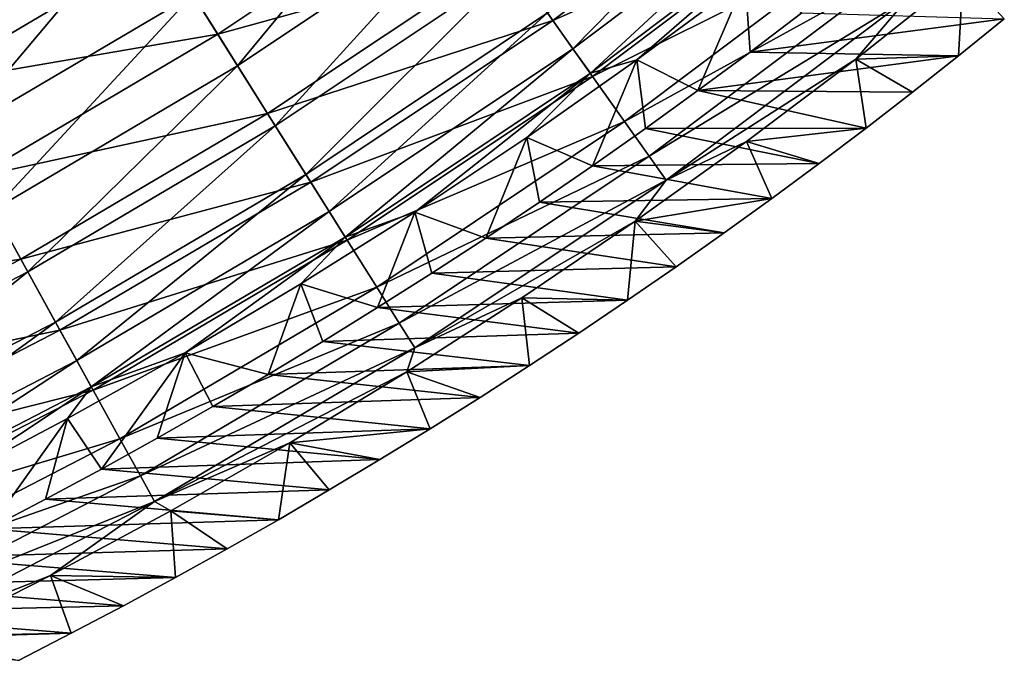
# Model space of a CAD drawing. Header units: millimetres. Extents: x -63 to 63, y -63 to 63.
# Tile 46 of 107: x 28.38 to 39.69, y -55.98 to -48.62. Entities that reach past the tile are written whole.
import ezdxf

# ---------------------------------------------------------------- set-up
doc = ezdxf.new("R2010")
doc.units = ezdxf.units.MM
doc.header["$LTSCALE"] = 106.095679
for name, color, linetype in [('12', 7, 'CONTINUOUS'), ('13', 7, 'CONTINUOUS'), ('5', 7, 'CONTINUOUS'), ('6', 7, 'CONTINUOUS'), ('9', 7, 'CONTINUOUS')]:
    doc.layers.add(name, color=color, linetype=linetype)

msp = doc.modelspace()

# ---------------------------------------------------------------- linework, layer by layer
at = {"layer": '12', "linetype": 'Continuous'}
for points in [[(26.461, -47.877, -18.095), (29.103, -46.318, -18.095), (27.072, -48.983, -20.931), (26.461, -47.877, -18.095)], [(27.072, -48.983, -20.931), (29.103, -46.318, -18.095), (29.776, -47.388, -20.931), (27.072, -48.983, -20.931)], [(30.37, -48.334, -23.828), (33.033, -46.555, -23.828), (30.885, -49.153, -26.779), (30.37, -48.334, -23.828)], [(30.885, -49.153, -26.779), (33.033, -46.555, -23.828), (33.592, -47.344, -26.779), (30.885, -49.153, -26.779)], [(34.446, -48.547, -32.81), (37.114, -46.539, -32.81), (34.737, -48.958, -35.874), (34.446, -48.547, -32.81)], [(34.737, -48.958, -35.874), (37.114, -46.539, -32.81), (37.428, -46.933, -35.874), (34.737, -48.958, -35.874)], [(34.938, -49.24, -38.96), (34.737, -48.958, -35.874), (37.428, -46.933, -35.874), (34.938, -49.24, -38.96)], [(37.644, -47.203, -38.96), (34.938, -49.24, -38.96), (37.428, -46.933, -35.874), (37.644, -47.203, -38.96)], [(37.644, -47.203, -38.96), (35.473, -49.087, -42.056), (34.938, -49.24, -38.96), (37.644, -47.203, -38.96)], [(36.715, -48.165, -42.056), (35.473, -49.087, -42.056), (37.644, -47.203, -38.96), (36.715, -48.165, -42.056)], [(27.072, -48.983, -20.931), (29.776, -47.388, -20.931), (27.612, -49.961, -23.828), (27.072, -48.983, -20.931)], [(27.612, -49.961, -23.828), (29.776, -47.388, -20.931), (30.37, -48.334, -23.828), (27.612, -49.961, -23.828)], [(30.885, -49.153, -26.779), (33.592, -47.344, -26.779), (31.318, -49.843, -29.776), (30.885, -49.153, -26.779)], [(31.318, -49.843, -29.776), (33.592, -47.344, -26.779), (34.064, -48.008, -29.776), (31.318, -49.843, -29.776)], [(31.318, -49.843, -29.776), (34.064, -48.008, -29.776), (31.669, -50.402, -32.81), (31.318, -49.843, -29.776)], [(31.669, -50.402, -32.81), (34.064, -48.008, -29.776), (34.446, -48.547, -32.81), (31.669, -50.402, -32.81)], [(27.612, -49.961, -23.828), (30.37, -48.334, -23.828), (28.08, -50.807, -26.779), (27.612, -49.961, -23.828)], [(28.08, -50.807, -26.779), (30.37, -48.334, -23.828), (30.885, -49.153, -26.779), (28.08, -50.807, -26.779)], [(31.669, -50.402, -32.81), (34.446, -48.547, -32.81), (31.938, -50.828, -35.874), (31.669, -50.402, -32.81)], [(31.938, -50.828, -35.874), (34.446, -48.547, -32.81), (34.737, -48.958, -35.874), (31.938, -50.828, -35.874)], [(32.122, -51.121, -38.96), (31.938, -50.828, -35.874), (34.737, -48.958, -35.874), (32.122, -51.121, -38.96)], [(34.938, -49.24, -38.96), (32.122, -51.121, -38.96), (34.737, -48.958, -35.874), (34.938, -49.24, -38.96)], [(35.473, -49.087, -42.056), (34.208, -49.977, -42.056), (34.938, -49.24, -38.96), (35.473, -49.087, -42.056)], [(28.08, -50.807, -26.779), (30.885, -49.153, -26.779), (28.474, -51.52, -29.776), (28.08, -50.807, -26.779)], [(28.474, -51.52, -29.776), (30.885, -49.153, -26.779), (31.318, -49.843, -29.776), (28.474, -51.52, -29.776)], [(34.938, -49.24, -38.96), (32.92, -50.835, -42.056), (32.122, -51.121, -38.96), (34.938, -49.24, -38.96)], [(34.208, -49.977, -42.056), (32.92, -50.835, -42.056), (34.938, -49.24, -38.96), (34.208, -49.977, -42.056)], [(28.474, -51.52, -29.776), (31.318, -49.843, -29.776), (28.794, -52.098, -32.81), (28.474, -51.52, -29.776)], [(28.794, -52.098, -32.81), (31.318, -49.843, -29.776), (31.669, -50.402, -32.81), (28.794, -52.098, -32.81)], [(28.794, -52.098, -32.81), (31.669, -50.402, -32.81), (29.037, -52.539, -35.874), (28.794, -52.098, -32.81)], [(29.037, -52.539, -35.874), (31.669, -50.402, -32.81), (31.938, -50.828, -35.874), (29.037, -52.539, -35.874)], [(25.541, -53.036, -29.776), (28.08, -50.807, -26.779), (28.474, -51.52, -29.776), (25.541, -53.036, -29.776)], [(29.205, -52.842, -38.96), (29.037, -52.539, -35.874), (31.938, -50.828, -35.874), (29.205, -52.842, -38.96)], [(32.122, -51.121, -38.96), (29.205, -52.842, -38.96), (31.938, -50.828, -35.874), (32.122, -51.121, -38.96)], [(32.92, -50.835, -42.056), (31.611, -51.659, -42.056), (32.122, -51.121, -38.96), (32.92, -50.835, -42.056)], [(32.122, -51.121, -38.96), (30.282, -52.449, -42.056), (29.205, -52.842, -38.96), (32.122, -51.121, -38.96)], [(31.611, -51.659, -42.056), (30.282, -52.449, -42.056), (32.122, -51.121, -38.96), (31.611, -51.659, -42.056)], [(25.541, -53.036, -29.776), (28.474, -51.52, -29.776), (25.827, -53.631, -32.81), (25.541, -53.036, -29.776)], [(25.827, -53.631, -32.81), (28.474, -51.52, -29.776), (28.794, -52.098, -32.81), (25.827, -53.631, -32.81)], [(25.827, -53.631, -32.81), (28.794, -52.098, -32.81), (26.046, -54.085, -35.874), (25.827, -53.631, -32.81)], [(26.046, -54.085, -35.874), (28.794, -52.098, -32.81), (29.037, -52.539, -35.874), (26.046, -54.085, -35.874)], [(30.282, -52.449, -42.056), (28.932, -53.205, -42.056), (29.205, -52.842, -38.96), (30.282, -52.449, -42.056)], [(26.196, -54.396, -38.96), (26.046, -54.085, -35.874), (29.037, -52.539, -35.874), (26.196, -54.396, -38.96)], [(29.205, -52.842, -38.96), (26.196, -54.396, -38.96), (29.037, -52.539, -35.874), (29.205, -52.842, -38.96)], [(29.205, -52.842, -38.96), (27.564, -53.927, -42.056), (26.196, -54.396, -38.96), (29.205, -52.842, -38.96)], [(28.932, -53.205, -42.056), (27.564, -53.927, -42.056), (29.205, -52.842, -38.96), (28.932, -53.205, -42.056)]]:
    msp.add_3dface(points, dxfattribs=at)
at = {"layer": '13', "linetype": 'Continuous'}
for points in [[(36.174, -49.439, -62.004), (35.473, -49.087, -42.056), (36.715, -48.165, -42.056), (36.174, -49.439, -62.004)], [(36.772, -48.996, -62.004), (36.174, -49.439, -62.004), (36.715, -48.165, -42.056), (36.772, -48.996, -62.004)], [(37.366, -48.544, -62.004), (36.772, -48.996, -62.004), (36.715, -48.165, -42.056), (37.366, -48.544, -62.004)], [(34.964, -50.302, -62.004), (34.208, -49.977, -42.056), (35.473, -49.087, -42.056), (34.964, -50.302, -62.004)], [(35.571, -49.875, -62.004), (34.964, -50.302, -62.004), (35.473, -49.087, -42.056), (35.571, -49.875, -62.004)], [(36.174, -49.439, -62.004), (35.571, -49.875, -62.004), (35.473, -49.087, -42.056), (36.174, -49.439, -62.004)], [(33.737, -51.133, -62.004), (32.92, -50.835, -42.056), (34.208, -49.977, -42.056), (33.737, -51.133, -62.004)], [(34.352, -50.722, -62.004), (33.737, -51.133, -62.004), (34.208, -49.977, -42.056), (34.352, -50.722, -62.004)], [(34.964, -50.302, -62.004), (34.352, -50.722, -62.004), (34.208, -49.977, -42.056), (34.964, -50.302, -62.004)], [(32.494, -51.932, -62.004), (31.611, -51.659, -42.056), (32.92, -50.835, -42.056), (32.494, -51.932, -62.004)], [(33.117, -51.536, -62.004), (32.494, -51.932, -62.004), (32.92, -50.835, -42.056), (33.117, -51.536, -62.004)], [(33.737, -51.133, -62.004), (33.117, -51.536, -62.004), (32.92, -50.835, -42.056), (33.737, -51.133, -62.004)], [(31.235, -52.698, -62.004), (30.282, -52.449, -42.056), (31.611, -51.659, -42.056), (31.235, -52.698, -62.004)], [(31.866, -52.319, -62.004), (31.235, -52.698, -62.004), (31.611, -51.659, -42.056), (31.866, -52.319, -62.004)], [(32.494, -51.932, -62.004), (31.866, -52.319, -62.004), (31.611, -51.659, -42.056), (32.494, -51.932, -62.004)], [(29.321, -53.787, -62.004), (28.932, -53.205, -42.056), (30.282, -52.449, -42.056), (29.321, -53.787, -62.004)], [(29.963, -53.432, -62.004), (29.321, -53.787, -62.004), (30.282, -52.449, -42.056), (29.963, -53.432, -62.004)], [(30.601, -53.069, -62.004), (29.963, -53.432, -62.004), (30.282, -52.449, -42.056), (30.601, -53.069, -62.004)], [(31.235, -52.698, -62.004), (30.601, -53.069, -62.004), (30.282, -52.449, -42.056), (31.235, -52.698, -62.004)], [(28.029, -54.471, -62.004), (27.564, -53.927, -42.056), (28.932, -53.205, -42.056), (28.029, -54.471, -62.004)], [(28.677, -54.133, -62.004), (28.029, -54.471, -62.004), (28.932, -53.205, -42.056), (28.677, -54.133, -62.004)], [(29.321, -53.787, -62.004), (28.677, -54.133, -62.004), (28.932, -53.205, -42.056), (29.321, -53.787, -62.004)]]:
    msp.add_3dface(points, dxfattribs=at)
at = {"layer": '5', "linetype": 'Continuous'}
for points in [[(37.989, -49.077, -42.004), (39.168, -49.038, -62.004), (39.22, -48.099, -42.004), (37.989, -49.077, -42.004)], [(39.168, -49.038, -62.004), (39.693, -48.615, -62.004), (39.22, -48.099, -42.004), (39.168, -49.038, -62.004)], [(36.733, -50.024, -42.004), (38.104, -49.869, -62.004), (37.989, -49.077, -42.004), (36.733, -50.024, -42.004)], [(38.638, -49.457, -62.004), (39.168, -49.038, -62.004), (37.989, -49.077, -42.004), (38.638, -49.457, -62.004)], [(38.104, -49.869, -62.004), (38.638, -49.457, -62.004), (37.989, -49.077, -42.004), (38.104, -49.869, -62.004)], [(37.565, -50.277, -62.004), (38.104, -49.869, -62.004), (36.733, -50.024, -42.004), (37.565, -50.277, -62.004)], [(35.454, -50.938, -42.004), (37.022, -50.678, -62.004), (36.733, -50.024, -42.004), (35.454, -50.938, -42.004)], [(37.022, -50.678, -62.004), (37.565, -50.277, -62.004), (36.733, -50.024, -42.004), (37.022, -50.678, -62.004)], [(36.474, -51.074, -62.004), (37.022, -50.678, -62.004), (35.454, -50.938, -42.004), (36.474, -51.074, -62.004)], [(34.152, -51.82, -42.004), (35.366, -51.847, -62.004), (35.454, -50.938, -42.004), (34.152, -51.82, -42.004)], [(35.366, -51.847, -62.004), (35.922, -51.463, -62.004), (35.454, -50.938, -42.004), (35.366, -51.847, -62.004)], [(35.922, -51.463, -62.004), (36.474, -51.074, -62.004), (35.454, -50.938, -42.004), (35.922, -51.463, -62.004)], [(32.829, -52.669, -42.004), (34.24, -52.597, -62.004), (34.152, -51.82, -42.004), (32.829, -52.669, -42.004)], [(34.805, -52.225, -62.004), (35.366, -51.847, -62.004), (34.152, -51.82, -42.004), (34.805, -52.225, -62.004)], [(34.24, -52.597, -62.004), (34.805, -52.225, -62.004), (34.152, -51.82, -42.004), (34.24, -52.597, -62.004)], [(31.484, -53.483, -42.004), (33.098, -53.324, -62.004), (32.829, -52.669, -42.004), (31.484, -53.483, -42.004)], [(33.671, -52.964, -62.004), (34.24, -52.597, -62.004), (32.829, -52.669, -42.004), (33.671, -52.964, -62.004)], [(33.098, -53.324, -62.004), (33.671, -52.964, -62.004), (32.829, -52.669, -42.004), (33.098, -53.324, -62.004)], [(32.52, -53.678, -62.004), (33.098, -53.324, -62.004), (31.484, -53.483, -42.004), (32.52, -53.678, -62.004)], [(30.119, -54.264, -42.004), (31.354, -54.368, -62.004), (31.484, -53.483, -42.004), (30.119, -54.264, -42.004)], [(31.354, -54.368, -62.004), (31.939, -54.026, -62.004), (31.484, -53.483, -42.004), (31.354, -54.368, -62.004)], [(31.939, -54.026, -62.004), (32.52, -53.678, -62.004), (31.484, -53.483, -42.004), (31.939, -54.026, -62.004)], [(28.735, -55.009, -42.004), (30.171, -55.033, -62.004), (30.119, -54.264, -42.004), (28.735, -55.009, -42.004)], [(30.765, -54.703, -62.004), (31.354, -54.368, -62.004), (30.119, -54.264, -42.004), (30.765, -54.703, -62.004)], [(30.171, -55.033, -62.004), (30.765, -54.703, -62.004), (30.119, -54.264, -42.004), (30.171, -55.033, -62.004)], [(27.332, -55.72, -42.004), (28.974, -55.672, -62.004), (28.735, -55.009, -42.004), (27.332, -55.72, -42.004)], [(29.575, -55.356, -62.004), (30.171, -55.033, -62.004), (28.735, -55.009, -42.004), (29.575, -55.356, -62.004)], [(28.974, -55.672, -62.004), (29.575, -55.356, -62.004), (28.735, -55.009, -42.004), (28.974, -55.672, -62.004)], [(28.37, -55.983, -62.004), (28.974, -55.672, -62.004), (27.332, -55.72, -42.004), (28.37, -55.983, -62.004)]]:
    msp.add_3dface(points, dxfattribs=at)
at = {"layer": '6', "linetype": 'Continuous'}
for points in [[(37.18, -46.623, -26.841), (33.968, -47.874, -23.906), (34.508, -48.634, -26.841), (37.18, -46.623, -26.841)], [(37.18, -46.623, -26.841), (34.508, -48.634, -26.841), (37.67, -47.237, -29.818), (37.18, -46.623, -26.841)], [(33.345, -46.995, -21.021), (30.009, -47.759, -18.193), (30.658, -48.791, -21.021), (33.345, -46.995, -21.021)], [(33.345, -46.995, -21.021), (30.658, -48.791, -21.021), (33.968, -47.874, -23.906), (33.345, -46.995, -21.021)], [(37.67, -47.237, -29.818), (34.508, -48.634, -26.841), (34.962, -49.275, -29.818), (37.67, -47.237, -29.818)], [(37.67, -47.237, -29.818), (34.962, -49.275, -29.818), (38.068, -47.735, -32.831), (37.67, -47.237, -29.818)], [(30.009, -47.759, -18.193), (26.628, -48.179, -15.428), (27.284, -49.367, -18.193), (30.009, -47.759, -18.193)], [(30.009, -47.759, -18.193), (27.284, -49.367, -18.193), (30.658, -48.791, -21.021), (30.009, -47.759, -18.193)], [(38.068, -47.735, -32.831), (34.962, -49.275, -29.818), (35.331, -49.795, -32.831), (38.068, -47.735, -32.831)], [(38.068, -47.735, -32.831), (35.331, -49.795, -32.831), (38.371, -48.116, -35.872), (38.068, -47.735, -32.831)], [(33.968, -47.874, -23.906), (30.658, -48.791, -21.021), (31.23, -49.703, -23.906), (33.968, -47.874, -23.906)], [(33.968, -47.874, -23.906), (31.23, -49.703, -23.906), (34.508, -48.634, -26.841), (33.968, -47.874, -23.906)], [(38.371, -48.116, -35.872), (35.331, -49.795, -32.831), (35.613, -50.192, -35.872), (38.371, -48.116, -35.872)], [(38.581, -48.379, -38.933), (38.371, -48.116, -35.872), (35.613, -50.192, -35.872), (38.581, -48.379, -38.933)], [(37.989, -49.077, -42.004), (39.22, -48.099, -42.004), (38.581, -48.379, -38.933), (37.989, -49.077, -42.004)], [(35.807, -50.466, -38.933), (38.581, -48.379, -38.933), (35.613, -50.192, -35.872), (35.807, -50.466, -38.933)], [(35.807, -50.466, -38.933), (37.989, -49.077, -42.004), (38.581, -48.379, -38.933), (35.807, -50.466, -38.933)], [(34.508, -48.634, -26.841), (31.23, -49.703, -23.906), (31.727, -50.492, -26.841), (34.508, -48.634, -26.841)], [(34.508, -48.634, -26.841), (31.727, -50.492, -26.841), (34.962, -49.275, -29.818), (34.508, -48.634, -26.841)], [(30.658, -48.791, -21.021), (27.284, -49.367, -18.193), (27.874, -50.433, -21.021), (30.658, -48.791, -21.021)], [(30.658, -48.791, -21.021), (27.874, -50.433, -21.021), (31.23, -49.703, -23.906), (30.658, -48.791, -21.021)], [(36.733, -50.024, -42.004), (37.989, -49.077, -42.004), (35.807, -50.466, -38.933), (36.733, -50.024, -42.004)], [(34.962, -49.275, -29.818), (31.727, -50.492, -26.841), (32.145, -51.158, -29.818), (34.962, -49.275, -29.818)], [(34.962, -49.275, -29.818), (32.145, -51.158, -29.818), (35.331, -49.795, -32.831), (34.962, -49.275, -29.818)], [(31.23, -49.703, -23.906), (27.874, -50.433, -21.021), (28.394, -51.376, -23.906), (31.23, -49.703, -23.906)], [(31.23, -49.703, -23.906), (28.394, -51.376, -23.906), (31.727, -50.492, -26.841), (31.23, -49.703, -23.906)], [(35.331, -49.795, -32.831), (32.145, -51.158, -29.818), (32.484, -51.697, -32.831), (35.331, -49.795, -32.831)], [(35.331, -49.795, -32.831), (32.484, -51.697, -32.831), (35.613, -50.192, -35.872), (35.331, -49.795, -32.831)], [(35.454, -50.938, -42.004), (36.733, -50.024, -42.004), (35.807, -50.466, -38.933), (35.454, -50.938, -42.004)], [(35.613, -50.192, -35.872), (32.484, -51.697, -32.831), (32.743, -52.11, -35.872), (35.613, -50.192, -35.872)], [(35.807, -50.466, -38.933), (35.613, -50.192, -35.872), (32.743, -52.11, -35.872), (35.807, -50.466, -38.933)], [(27.874, -50.433, -21.021), (25.002, -51.917, -21.021), (28.394, -51.376, -23.906), (27.874, -50.433, -21.021)], [(31.727, -50.492, -26.841), (28.394, -51.376, -23.906), (28.845, -52.192, -26.841), (31.727, -50.492, -26.841)], [(31.727, -50.492, -26.841), (28.845, -52.192, -26.841), (32.145, -51.158, -29.818), (31.727, -50.492, -26.841)], [(32.921, -52.394, -38.933), (35.807, -50.466, -38.933), (32.743, -52.11, -35.872), (32.921, -52.394, -38.933)], [(32.921, -52.394, -38.933), (35.454, -50.938, -42.004), (35.807, -50.466, -38.933), (32.921, -52.394, -38.933)], [(34.152, -51.82, -42.004), (35.454, -50.938, -42.004), (32.921, -52.394, -38.933), (34.152, -51.82, -42.004)], [(32.145, -51.158, -29.818), (28.845, -52.192, -26.841), (29.226, -52.88, -29.818), (32.145, -51.158, -29.818)], [(32.145, -51.158, -29.818), (29.226, -52.88, -29.818), (32.484, -51.697, -32.831), (32.145, -51.158, -29.818)], [(28.394, -51.376, -23.906), (25.002, -51.917, -21.021), (25.469, -52.887, -23.906), (28.394, -51.376, -23.906)], [(28.394, -51.376, -23.906), (25.469, -52.887, -23.906), (28.845, -52.192, -26.841), (28.394, -51.376, -23.906)], [(32.484, -51.697, -32.831), (29.226, -52.88, -29.818), (29.534, -53.437, -32.831), (32.484, -51.697, -32.831)], [(32.484, -51.697, -32.831), (29.534, -53.437, -32.831), (32.743, -52.11, -35.872), (32.484, -51.697, -32.831)], [(32.829, -52.669, -42.004), (34.152, -51.82, -42.004), (32.921, -52.394, -38.933), (32.829, -52.669, -42.004)], [(32.743, -52.11, -35.872), (29.534, -53.437, -32.831), (29.769, -53.864, -35.872), (32.743, -52.11, -35.872)], [(32.921, -52.394, -38.933), (32.743, -52.11, -35.872), (29.769, -53.864, -35.872), (32.921, -52.394, -38.933)], [(28.845, -52.192, -26.841), (25.469, -52.887, -23.906), (25.874, -53.727, -26.841), (28.845, -52.192, -26.841)], [(28.845, -52.192, -26.841), (25.874, -53.727, -26.841), (29.226, -52.88, -29.818), (28.845, -52.192, -26.841)], [(29.932, -54.158, -38.933), (32.921, -52.394, -38.933), (29.769, -53.864, -35.872), (29.932, -54.158, -38.933)], [(29.932, -54.158, -38.933), (32.829, -52.669, -42.004), (32.921, -52.394, -38.933), (29.932, -54.158, -38.933)], [(31.484, -53.483, -42.004), (32.829, -52.669, -42.004), (29.932, -54.158, -38.933), (31.484, -53.483, -42.004)], [(29.226, -52.88, -29.818), (25.874, -53.727, -26.841), (26.215, -54.435, -29.818), (29.226, -52.88, -29.818)], [(29.226, -52.88, -29.818), (26.215, -54.435, -29.818), (29.534, -53.437, -32.831), (29.226, -52.88, -29.818)], [(29.534, -53.437, -32.831), (26.215, -54.435, -29.818), (26.491, -55.009, -32.831), (29.534, -53.437, -32.831)], [(29.534, -53.437, -32.831), (26.491, -55.009, -32.831), (29.769, -53.864, -35.872), (29.534, -53.437, -32.831)], [(30.119, -54.264, -42.004), (31.484, -53.483, -42.004), (29.932, -54.158, -38.933), (30.119, -54.264, -42.004)], [(29.769, -53.864, -35.872), (26.491, -55.009, -32.831), (26.702, -55.448, -35.872), (29.769, -53.864, -35.872)], [(29.932, -54.158, -38.933), (29.769, -53.864, -35.872), (26.702, -55.448, -35.872), (29.932, -54.158, -38.933)], [(26.848, -55.751, -38.933), (29.932, -54.158, -38.933), (26.702, -55.448, -35.872), (26.848, -55.751, -38.933)], [(26.848, -55.751, -38.933), (28.735, -55.009, -42.004), (29.932, -54.158, -38.933), (26.848, -55.751, -38.933)], [(28.735, -55.009, -42.004), (30.119, -54.264, -42.004), (29.932, -54.158, -38.933), (28.735, -55.009, -42.004)], [(27.332, -55.72, -42.004), (28.735, -55.009, -42.004), (26.848, -55.751, -38.933), (27.332, -55.72, -42.004)]]:
    msp.add_3dface(points, dxfattribs=at)
at = {"layer": '9', "linetype": 'Continuous'}
for points in [[(37.366, -48.544, -62.004), (39.693, -48.615, -62.004), (36.772, -48.996, -62.004), (37.366, -48.544, -62.004)], [(39.693, -48.615, -62.004), (39.168, -49.038, -62.004), (36.772, -48.996, -62.004), (39.693, -48.615, -62.004)], [(36.772, -48.996, -62.004), (39.168, -49.038, -62.004), (36.174, -49.439, -62.004), (36.772, -48.996, -62.004)], [(39.168, -49.038, -62.004), (38.638, -49.457, -62.004), (36.174, -49.439, -62.004), (39.168, -49.038, -62.004)], [(36.174, -49.439, -62.004), (38.104, -49.869, -62.004), (35.571, -49.875, -62.004), (36.174, -49.439, -62.004)], [(38.638, -49.457, -62.004), (38.104, -49.869, -62.004), (36.174, -49.439, -62.004), (38.638, -49.457, -62.004)], [(35.571, -49.875, -62.004), (37.565, -50.277, -62.004), (34.964, -50.302, -62.004), (35.571, -49.875, -62.004)], [(38.104, -49.869, -62.004), (37.565, -50.277, -62.004), (35.571, -49.875, -62.004), (38.104, -49.869, -62.004)], [(34.964, -50.302, -62.004), (37.022, -50.678, -62.004), (34.352, -50.722, -62.004), (34.964, -50.302, -62.004)], [(37.565, -50.277, -62.004), (37.022, -50.678, -62.004), (34.964, -50.302, -62.004), (37.565, -50.277, -62.004)], [(34.352, -50.722, -62.004), (36.474, -51.074, -62.004), (33.737, -51.133, -62.004), (34.352, -50.722, -62.004)], [(37.022, -50.678, -62.004), (36.474, -51.074, -62.004), (34.352, -50.722, -62.004), (37.022, -50.678, -62.004)], [(36.474, -51.074, -62.004), (35.922, -51.463, -62.004), (33.737, -51.133, -62.004), (36.474, -51.074, -62.004)], [(33.737, -51.133, -62.004), (35.922, -51.463, -62.004), (33.117, -51.536, -62.004), (33.737, -51.133, -62.004)], [(35.922, -51.463, -62.004), (35.366, -51.847, -62.004), (33.117, -51.536, -62.004), (35.922, -51.463, -62.004)], [(33.117, -51.536, -62.004), (35.366, -51.847, -62.004), (32.494, -51.932, -62.004), (33.117, -51.536, -62.004)], [(35.366, -51.847, -62.004), (34.805, -52.225, -62.004), (32.494, -51.932, -62.004), (35.366, -51.847, -62.004)], [(32.494, -51.932, -62.004), (34.805, -52.225, -62.004), (31.866, -52.319, -62.004), (32.494, -51.932, -62.004)], [(34.805, -52.225, -62.004), (34.24, -52.597, -62.004), (31.866, -52.319, -62.004), (34.805, -52.225, -62.004)], [(31.866, -52.319, -62.004), (34.24, -52.597, -62.004), (31.235, -52.698, -62.004), (31.866, -52.319, -62.004)], [(31.235, -52.698, -62.004), (33.671, -52.964, -62.004), (30.601, -53.069, -62.004), (31.235, -52.698, -62.004)], [(34.24, -52.597, -62.004), (33.671, -52.964, -62.004), (31.235, -52.698, -62.004), (34.24, -52.597, -62.004)], [(33.671, -52.964, -62.004), (33.098, -53.324, -62.004), (30.601, -53.069, -62.004), (33.671, -52.964, -62.004)], [(30.601, -53.069, -62.004), (33.098, -53.324, -62.004), (29.963, -53.432, -62.004), (30.601, -53.069, -62.004)], [(33.098, -53.324, -62.004), (32.52, -53.678, -62.004), (29.963, -53.432, -62.004), (33.098, -53.324, -62.004)], [(29.963, -53.432, -62.004), (32.52, -53.678, -62.004), (29.321, -53.787, -62.004), (29.963, -53.432, -62.004)], [(32.52, -53.678, -62.004), (31.939, -54.026, -62.004), (29.321, -53.787, -62.004), (32.52, -53.678, -62.004)], [(29.321, -53.787, -62.004), (31.939, -54.026, -62.004), (28.677, -54.133, -62.004), (29.321, -53.787, -62.004)], [(31.939, -54.026, -62.004), (31.354, -54.368, -62.004), (28.677, -54.133, -62.004), (31.939, -54.026, -62.004)], [(28.677, -54.133, -62.004), (31.354, -54.368, -62.004), (28.029, -54.471, -62.004), (28.677, -54.133, -62.004)], [(31.354, -54.368, -62.004), (30.765, -54.703, -62.004), (28.029, -54.471, -62.004), (31.354, -54.368, -62.004)], [(28.029, -54.471, -62.004), (30.765, -54.703, -62.004), (27.378, -54.802, -62.004), (28.029, -54.471, -62.004)], [(30.765, -54.703, -62.004), (30.171, -55.033, -62.004), (27.378, -54.802, -62.004), (30.765, -54.703, -62.004)], [(27.378, -54.802, -62.004), (30.171, -55.033, -62.004), (26.724, -55.123, -62.004), (27.378, -54.802, -62.004)], [(30.171, -55.033, -62.004), (29.575, -55.356, -62.004), (26.724, -55.123, -62.004), (30.171, -55.033, -62.004)], [(26.724, -55.123, -62.004), (29.575, -55.356, -62.004), (26.067, -55.437, -62.004), (26.724, -55.123, -62.004)], [(29.575, -55.356, -62.004), (28.974, -55.672, -62.004), (26.067, -55.437, -62.004), (29.575, -55.356, -62.004)], [(26.067, -55.437, -62.004), (28.974, -55.672, -62.004), (25.407, -55.743, -62.004), (26.067, -55.437, -62.004)], [(28.974, -55.672, -62.004), (28.37, -55.983, -62.004), (25.407, -55.743, -62.004), (28.974, -55.672, -62.004)]]:
    msp.add_3dface(points, dxfattribs=at)

doc.saveas('drawing.dxf')
